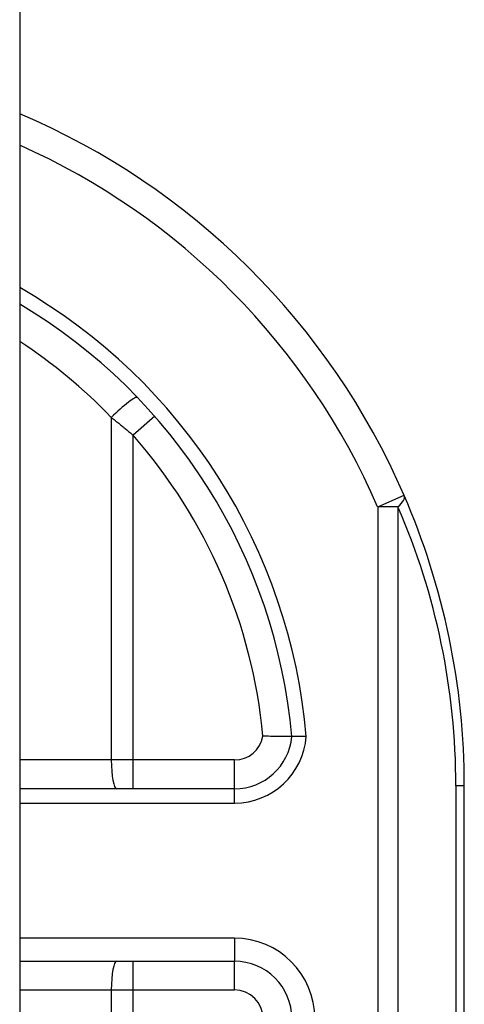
# Model space of a CAD drawing. Header units: inches. Extents: x 4 to 114, y 7 to 60.
# Tile 75 of 78: x 69.065 to 69.369, y 41.924 to 42.598. Entities that reach past the tile are written whole.
import ezdxf

# ---------------------------------------------------------------- set-up
doc = ezdxf.new("R2010")
doc.units = ezdxf.units.IN
doc.header["$MEASUREMENT"] = 0
doc.layers.add('Visible Edges(ANSI)', color=7, linetype='Continuous', lineweight=25)
doc.layers.add('Visible Tangent Edges(ANSI)', color=7, linetype='Continuous', lineweight=25)

msp = doc.modelspace()

# ---------------------------------------------------------------- linework, layer by layer
at = {"layer": 'Visible Edges(ANSI)'}
for p, q in [((69.06484, 45.42742), (69.06484, 21.91642)), ((69.36934, 41.70692), (69.36934, 42.07342)), ((69.21204, 42.07146), (69.06484, 42.07146)), ((69.06484, 41.95335), (69.21186, 41.95335))]:
    msp.add_line(p, q, dxfattribs=at)
at = {"layer": 'Visible Edges(ANSI)', "flags": 128}
for points in [[(69.25123, 42.10713), (69.25119, 42.10713), (69.25106, 42.10713), (69.25085, 42.10713), (69.25055, 42.10713), (69.25018, 42.10713), (69.24972, 42.10713), (69.24918, 42.10713), (69.24857, 42.10714), (69.24788, 42.10714), (69.24713, 42.10715), (69.2463, 42.10715), (69.24542, 42.10716), (69.24447, 42.10717), (69.24347, 42.10718), (69.24241, 42.1072), (69.24132, 42.10721), (69.24017, 42.10723), (69.23899, 42.10726), (69.23778, 42.10728), (69.23654, 42.10731), (69.23529, 42.10735), (69.23401, 42.10738), (69.23273, 42.10743), (69.23143, 42.10747)], [(69.26111, 42.10714), (69.26046, 42.10714), (69.25982, 42.10713), (69.25919, 42.10713), (69.25856, 42.10713), (69.25794, 42.10713), (69.25734, 42.10712), (69.25675, 42.10712), (69.25618, 42.10712), (69.25563, 42.10712), (69.2551, 42.10712), (69.2546, 42.10712), (69.25413, 42.10712), (69.25369, 42.10712), (69.25328, 42.10712), (69.2529, 42.10712), (69.25256, 42.10712), (69.25225, 42.10712), (69.25199, 42.10712), (69.25176, 42.10712), (69.25157, 42.10712), (69.25142, 42.10712), (69.25132, 42.10713), (69.25125, 42.10713), (69.25123, 42.10713)]]:
    msp.add_lwpolyline(points, dxfattribs=at)
at = {"layer": 'Visible Edges(ANSI)'}
for centre, radius, start, end in [((68.86934, 42.07342), 0.5, 23.44387, 66.98326), ((68.86934, 42.07342), 0.38337, 5.04314, 59.33976), ((68.86934, 42.07342), 0.5, 0, 23.44387), ((69.21204, 42.11083), 0.03937, 270, 354.60623), ((69.21186, 41.91398), 0.03937, 0, 90)]:
    msp.add_arc(centre, radius, start, end, dxfattribs=at)
at = {"layer": 'Visible Tangent Edges(ANSI)'}
for p, q in [((69.12758, 42.32569), (69.12758, 42.09114)), ((69.15731, 42.3265), (69.14252, 42.31351)), ((69.14252, 42.09114), (69.14252, 42.31351)), ((69.31001, 42.26452), (69.32807, 42.27235)), ((69.31001, 42.26452), (69.31001, 41.70728)), ((69.32393, 42.26452), (69.31001, 42.26452)), ((69.32393, 41.70728), (69.32393, 42.26452)), ((69.12758, 42.09114), (69.06484, 42.09114)), ((69.14252, 42.09114), (69.12758, 42.09114)), ((69.14252, 42.07146), (69.14252, 42.09114)), ((69.21204, 42.09114), (69.14252, 42.09114)), ((69.21204, 42.07146), (69.21204, 42.09114)), ((69.36934, 42.07342), (69.36358, 42.07342)), ((69.36358, 42.07342), (69.36358, 41.70699)), ((69.21204, 42.06161), (69.21204, 42.07146)), ((69.06484, 42.06161), (69.21204, 42.06161)), ((69.21186, 41.96909), (69.06484, 41.96909)), ((69.21186, 41.96909), (69.21186, 41.95335)), ((69.14252, 41.93366), (69.14252, 41.95335)), ((69.21186, 41.93366), (69.21186, 41.95335)), ((69.06484, 41.93366), (69.12758, 41.93366)), ((69.12758, 41.93366), (69.12758, 41.86047)), ((69.12758, 41.93366), (69.14252, 41.93366)), ((69.14252, 41.85477), (69.14252, 41.93366)), ((69.14252, 41.93366), (69.21186, 41.93366))]:
    msp.add_line(p, q, dxfattribs=at)
at = {"layer": 'Visible Tangent Edges(ANSI)', "flags": 128}
msp.add_lwpolyline([(69.12758, 42.32569), (69.12821, 42.3252), (69.12885, 42.3247), (69.12948, 42.32421), (69.13011, 42.32371), (69.13074, 42.32321), (69.13137, 42.32271), (69.132, 42.32221), (69.13263, 42.3217), (69.13325, 42.3212), (69.13388, 42.32069), (69.1345, 42.32019), (69.13513, 42.31968), (69.13575, 42.31917), (69.13637, 42.31866), (69.13699, 42.31815), (69.13761, 42.31764), (69.13823, 42.31712), (69.13885, 42.31661), (69.13947, 42.3161), (69.14008, 42.31558), (69.14069, 42.31506), (69.14131, 42.31455), (69.14192, 42.31403), (69.14252, 42.31351)], dxfattribs=at)
at = {"layer": 'Visible Tangent Edges(ANSI)'}
for centre, radius, start, end in [((68.86934, 42.07342), 0.48031, 23.44387, 65.98194), ((68.86934, 42.07342), 0.39322, 4.91869, 60.18628), ((68.86561, 42.07342), 0.36369, 43.91864, 56.78239), ((68.86934, 42.07342), 0.36369, 5.37198, 41.31041), ((68.88326, 42.07342), 0.48031, 0, 23.44387), ((69.21204, 42.11083), 0.01969, 270, 350.19439), ((69.21204, 42.11083), 0.04921, 270, 355.70402), ((69.21186, 41.91398), 0.05512, 0, 90), ((69.21186, 41.91398), 0.01969, 0, 90)]:
    msp.add_arc(centre, radius, start, end, dxfattribs=at)
for centre, major_axis, ratio, start_param, end_param in [((69.13132, 42.32569), (0.01418, 0.01365), 0.132897, 0, 1.707941), ((69.31001, 42.26452), (0.01806, 0.00783), 0.369668, 5.41831, 6.283185), ((69.13132, 42.09114), (0, -0.01969), 0.189796, 4.712389, 6.283185), ((69.13132, 41.93366), (0, 0.01969), 0.189796, 0, 1.570796)]:
    msp.add_ellipse(centre, major_axis=major_axis, ratio=ratio, start_param=start_param, end_param=end_param, dxfattribs=at)

doc.saveas('drawing.dxf')
